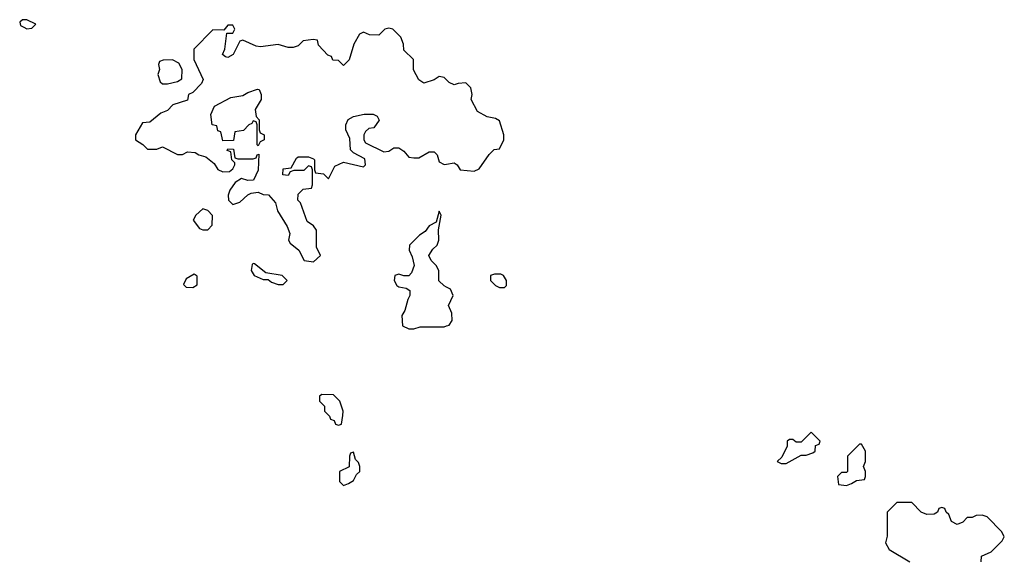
# Model space of a CAD drawing. Header units: inches. Extents: x 2701323 to 2964515, y 494916 to 722124.
# Tile 182 of 256: x 2778302 to 2782218, y 617564 to 619708. Entities that reach past the tile are written whole.
import ezdxf

# ---------------------------------------------------------------- set-up
doc = ezdxf.new("R2010")
doc.units = ezdxf.units.IN
doc.header["$MEASUREMENT"] = 0
doc.layers.add('C7671', color=7, linetype='Continuous')
doc.layers.add('C7681', color=7, linetype='Continuous')

msp = doc.modelspace()

# ---------------------------------------------------------------- linework, layer by layer
at = {"layer": 'C7671', "color": 2, "elevation": 2}
for points in [[(2778330, 619708), (2778312.7, 619707.3), (2778302, 619698), (2778305.4, 619685.4), (2778318, 619678), (2778330, 619672), (2778350, 619674), (2778366, 619690)], [(2778910, 619548), (2778872.7, 619547.3), (2778858, 619542), (2778854, 619530), (2778858, 619510), (2778852, 619490), (2778861, 619461), (2778870, 619452), (2778890, 619452), (2778930, 619462), (2778947.3, 619472.7), (2778948, 619510), (2778935.3, 619535.3)], [(2779250, 619206), (2779246, 619210), (2779246, 619290), (2779242, 619302), (2779230, 619306), (2779224.7, 619295.3), (2779214, 619290), (2779192.7, 619267.3), (2779158, 619262), (2779152.7, 619227.3), (2779110, 619226), (2779102, 619262), (2779090, 619266), (2779086, 619286), (2779068, 619290), (2779062, 619330), (2779076.4, 619363.6), (2779141.2, 619398.8), (2779190, 619406), (2779210, 619418), (2779248.4, 619431.6), (2779254, 619430), (2779262, 619410), (2779262, 619390), (2779238, 619350), (2779242, 619322), (2779254, 619310), (2779254, 619270), (2779258, 619258), (2779274, 619250), (2779274, 619230), (2779258, 619222)], [(2779030, 618955.3), (2779002, 618930), (2778992, 618910), (2779016.9, 618876.9), (2779030, 618871.3), (2779050, 618872), (2779068, 618890), (2779068.4, 618928.4), (2779050, 618948)], [(2779230, 618738), (2779226.4, 618733.6), (2779222, 618710), (2779234, 618690), (2779270, 618674), (2779290, 618674), (2779303.6, 618663.6), (2779330, 618654), (2779350, 618654), (2779366, 618670), (2779346, 618690), (2779280.4, 618700.4), (2779236.4, 618736.4)], [(2778995.3, 618695.3), (2778963.5, 618676.5), (2778954, 618654), (2778963.6, 618643.6), (2778990, 618642), (2779007.3, 618652.7), (2779007.3, 618687.3)], [(2779503.6, 618216.4), (2779494, 618210), (2779494, 618190), (2779514, 618170), (2779514, 618150), (2779534, 618130), (2779538, 618118), (2779552.7, 618112.7), (2779558, 618098), (2779570, 618094), (2779582, 618098), (2779587.3, 618132.7), (2779588, 618150), (2779575.3, 618190), (2779550, 618215.3)], [(2779630, 617986), (2779618, 617982), (2779614, 617970), (2779612, 617928), (2779574, 617910), (2779574, 617870), (2779590, 617854), (2779610, 617862), (2779630, 617874), (2779642, 617898), (2779655.3, 617910), (2779655.3, 617930), (2779650, 617946), (2779638, 617958)]]:
    msp.add_lwpolyline(points, close=True, dxfattribs=at)
for points in [[(2780000, 619468), (2779990, 619478), (2779970, 619482), (2779950, 619468.7), (2779910, 619455.3), (2779888.9, 619468.9), (2779868.9, 619508.9), (2779868, 619550), (2779830, 619586), (2779828, 619610), (2779818, 619638), (2779786, 619670), (2779770, 619674), (2779754, 619670), (2779730, 619646), (2779692.7, 619647.3), (2779670, 619658), (2779654, 619650), (2779631.3, 619610), (2779612, 619548), (2779590, 619526), (2779570, 619546), (2779547.3, 619547.3), (2779542, 619562), (2779527.3, 619567.3), (2779490, 619606), (2779486, 619626), (2779468.7, 619628.7), (2779430, 619624), (2779410, 619604), (2779390, 619597.2), (2779370, 619597.2), (2779330, 619608.7), (2779260.2, 619600.2), (2779243.1, 619603.1), (2779190, 619626), (2779178, 619622), (2779151.1, 619568.9), (2779130, 619558), (2779120.4, 619560.4), (2779108, 619570), (2779118, 619590), (2779126, 619654), (2779150, 619654), (2779158, 619670), (2779150, 619686), (2779130, 619686), (2779114, 619666), (2779070, 619668), (2778994, 619590), (2778994, 619550), (2779032, 619470), (2779025.4, 619454.6), (2778990, 619418), (2778974, 619410), (2778970, 619388), (2778911.1, 619368.9), (2778890, 619346), (2778863.6, 619336.4), (2778819.6, 619300.4), (2778790, 619298), (2778762, 619250), (2778762, 619230), (2778791.3, 619211.3), (2778810, 619192), (2778847.3, 619192.7), (2778870, 619202), (2778930, 619172), (2778950, 619172), (2778970, 619182), (2778999.6, 619179.6), (2779014, 619170), (2779042, 619162), (2779076, 619136), (2779090, 619112), (2779110, 619102), (2779136.4, 619103.6), (2779150, 619114), (2779158, 619130), (2779158, 619138), (2779146, 619150), (2779142, 619182), (2779127.3, 619187.3), (2779130, 619194), (2779152.7, 619192.7), (2779158, 619158), (2779170, 619154), (2779230, 619154), (2779242, 619158), (2779246, 619170), (2779252.7, 619172.7), (2779251.1, 619108.9), (2779231.3, 619068.7), (2779210, 619068), (2779184.7, 619075.3), (2779159.6, 619060.4), (2779138, 619030), (2779131.3, 619010), (2779132, 618990), (2779150, 618972), (2779178, 618982), (2779208.9, 619011.1), (2779223.1, 619016.9), (2779250, 619022), (2779270, 619012), (2779290.9, 619010.9), (2779318.8, 618978.8), (2779327.1, 618947.1), (2779365.4, 618885.4), (2779376.9, 618856.9), (2779371.3, 618830), (2779378, 618818), (2779412, 618790), (2779434, 618750), (2779470, 618744.7), (2779498, 618770), (2779482, 618802), (2779482, 618870), (2779470, 618888), (2779444.7, 618904.7), (2779419, 618979), (2779408, 618990), (2779410, 619014), (2779430, 619034), (2779462, 619038), (2779466, 619050), (2779466, 619110), (2779462, 619122), (2779450, 619126), (2779432, 619108), (2779392.7, 619107.3), (2779378, 619102), (2779370, 619088), (2779348, 619090), (2779350, 619114), (2779382, 619118), (2779403.1, 619156.9), (2779410, 619162), (2779450, 619162), (2779470, 619154), (2779474, 619150), (2779474, 619110), (2779478, 619098), (2779510, 619094), (2779530, 619074), (2779555.3, 619124.7), (2779590, 619141), (2779670, 619122), (2779678, 619130), (2779674.6, 619154.6), (2779630, 619178), (2779618, 619190), (2779614.6, 619234.6), (2779599, 619270), (2779599, 619290), (2779609, 619311), (2779630, 619322), (2779671.6, 619331.6), (2779708.4, 619331.6), (2779723.6, 619323.6), (2779731.6, 619308.4), (2779710, 619278), (2779690, 619275.3), (2779676.9, 619263.1), (2779671.3, 619250), (2779671.3, 619230), (2779678, 619218), (2779750, 619182), (2779770, 619184.7), (2779790, 619198), (2779810, 619198), (2779830, 619184.7), (2779850, 619161), (2779870, 619158), (2779890, 619158), (2779930, 619182), (2779950, 619182), (2779962, 619170), (2779970, 619142), (2779990, 619132), (2780000, 619133.5)], [(2780000, 618643), (2779990, 618648), (2779969, 618669), (2779968.7, 618710), (2779958, 618730), (2779938, 618750), (2779928.7, 618770), (2779945.2, 618794.8), (2779962, 618810), (2779968.7, 618830), (2779968, 618872), (2779978, 618930), (2779970, 618946), (2779958, 618902), (2779930, 618888), (2779914.8, 618865.2), (2779892, 618850), (2779852, 618810), (2779851.3, 618790), (2779863.5, 618763.5), (2779870.8, 618730), (2779859.8, 618700.2), (2779850, 618688), (2779830, 618688), (2779810, 618695.3), (2779794, 618690), (2779792, 618670), (2779802, 618650), (2779810, 618644.7), (2779839.6, 618639.6), (2779854, 618630), (2779854, 618610), (2779845.4, 618594.6), (2779834, 618550), (2779822, 618530), (2779824.7, 618490), (2779850, 618478), (2779870, 618478), (2779894.6, 618485.4), (2779990, 618486), (2780000, 618489)]]:
    msp.add_lwpolyline(points, dxfattribs=at)
at = {"layer": 'C7681', "color": 2, "elevation": 2}
for points in [[(2780000, 619133.5), (2780030, 619138), (2780042, 619130), (2780054, 619110), (2780110, 619104.7), (2780130, 619114), (2780168.9, 619171.1), (2780188.9, 619191.1), (2780210, 619194), (2780228, 619230), (2780228, 619250), (2780210, 619306), (2780194.6, 619314.6), (2780161.2, 619321.2), (2780123.1, 619343.1), (2780098, 619390), (2780102, 619410), (2780096.4, 619436.4), (2780076.4, 619456.4), (2780045.4, 619454.6), (2780030, 619448), (2780010, 619458), (2780000, 619468)], [(2780000, 618489), (2780010, 618492), (2780022, 618510), (2780020.4, 618540.4), (2780008, 618570), (2780026, 618610), (2780015.3, 618635.3), (2780000, 618643)], [(2782126, 617550), (2782127.3, 617572.7), (2782166, 617590), (2782210, 617634), (2782218, 617650), (2782208, 617670), (2782150, 617728.7), (2782130, 617735.3), (2782106, 617734), (2782090, 617726), (2782070, 617726), (2782052.7, 617707.3), (2782030, 617698), (2782008, 617710), (2781998, 617738), (2781987.3, 617747.3), (2781982, 617762), (2781970, 617766), (2781958, 617762), (2781952.7, 617747.3), (2781939.6, 617740.4), (2781910, 617738), (2781887.3, 617747.3), (2781850, 617786), (2781790, 617786), (2781752.7, 617747.3), (2781751.6, 617651.6), (2781745.4, 617625.4), (2781759.6, 617599.6), (2781842, 617550)]]:
    msp.add_lwpolyline(points, dxfattribs=at)
for points in [[(2780215.3, 618695.3), (2780190, 618695.3), (2780174, 618690), (2780174, 618670), (2780194, 618650), (2780210, 618642), (2780230, 618642), (2780238, 618650), (2780238, 618670), (2780226, 618690)], [(2781450, 618066), (2781410, 618026), (2781390, 618026), (2781376.4, 618036.4), (2781363.6, 618036.4), (2781354, 618030), (2781354, 618010), (2781332.7, 617967.3), (2781314, 617950), (2781330, 617942), (2781350, 617942), (2781410, 617974), (2781430, 617974), (2781456.4, 617983.6), (2781466, 617990), (2781467.3, 618012.7), (2781482, 618018), (2781486, 618030)], [(2781650, 618018), (2781642, 618018), (2781594, 617970), (2781594, 617910), (2781590, 617906), (2781570, 617906), (2781554, 617890), (2781558, 617858), (2781590, 617854), (2781610, 617862), (2781630, 617874), (2781662, 617878), (2781666, 617890), (2781666, 617910), (2781658, 617930), (2781666, 617950), (2781666, 617990)]]:
    msp.add_lwpolyline(points, close=True, dxfattribs=at)

doc.saveas('drawing.dxf')
